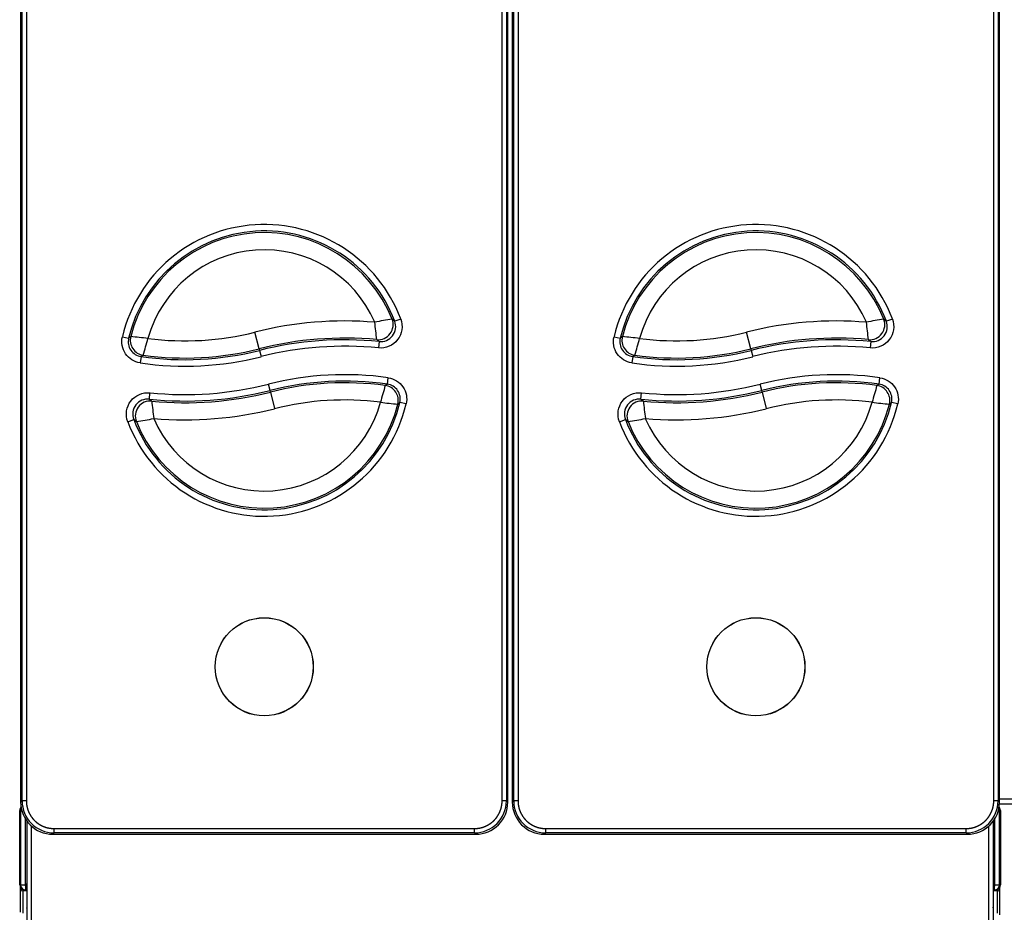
# Model space of a CAD drawing. Header units: millimetres. Extents: x 0 to 287, y 0 to 200.
# Tile 3 of 41: x 31 to 53, y 47 to 68. Entities that reach past the tile are written whole.
import ezdxf

# ---------------------------------------------------------------- set-up
doc = ezdxf.new("R2010")
doc.units = ezdxf.units.MM
doc.layers.add('130.666_BW4C_CTM', color=7, linetype='Continuous')
doc.layers.add('Standard', color=7, linetype='Continuous')

# ---------------------------------------------------------------- blocks, each defined once
blk = doc.blocks.new('SE1')
at = {"layer": '130.666_BW4C_CTM', "color": 7, "linetype": 'Continuous'}
for p, q in [((30.591, 89.622), (30.591, 49.474)), ((30.624, 49.507), (30.624, 89.588)), ((30.724, 89.588), (30.724, 49.507)), ((41.804, 49.507), (41.804, 89.588)), ((41.904, 89.588), (41.904, 49.507)), ((41.937, 49.474), (41.937, 89.622)), ((42.041, 89.622), (42.041, 49.474)), ((42.074, 49.507), (42.074, 89.588)), ((42.174, 89.588), (42.174, 49.507)), ((53.254, 49.507), (53.254, 89.588)), ((53.354, 89.588), (53.354, 49.507)), ((53.387, 49.474), (53.387, 89.622)), ((39.442, 60.724), (39.302, 60.672)), ((50.892, 60.724), (50.752, 60.672)), ((32.96, 60.313), (33.106, 60.278)), ((36.144, 60.031), (36.046, 60.418)), ((44.41, 60.313), (44.556, 60.278)), ((47.594, 60.031), (47.496, 60.418)), ((38.94, 60.2), (38.925, 60.051)), ((50.39, 60.2), (50.375, 60.051)), ((33.396, 59.851), (33.374, 59.703)), ((36.144, 60.031), (36.153, 59.993)), ((36.153, 59.993), (36.19, 59.848)), ((44.846, 59.851), (44.824, 59.703)), ((47.594, 60.031), (47.603, 59.993)), ((47.603, 59.993), (47.64, 59.848)), ((36.399, 59.062), (36.362, 59.207)), ((39.131, 59.208), (39.152, 59.356)), ((47.849, 59.062), (47.812, 59.207)), ((50.581, 59.208), (50.602, 59.356)), ((33.588, 58.858), (33.603, 59.007)), ((36.408, 59.024), (36.399, 59.062)), ((36.408, 59.024), (36.506, 58.637)), ((45.038, 58.858), (45.053, 59.007)), ((47.858, 59.024), (47.849, 59.062)), ((47.858, 59.024), (47.956, 58.637)), ((39.569, 58.746), (39.423, 58.781)), ((51.019, 58.746), (50.873, 58.781)), ((33.084, 58.334), (33.225, 58.386)), ((44.534, 58.334), (44.675, 58.386)), ((53.387, 49.557), (69.754, 49.557)), ((30.591, 49.474), (30.624, 49.507)), ((30.724, 49.507), (30.624, 49.507)), ((41.904, 49.507), (41.804, 49.507)), ((41.904, 49.507), (41.937, 49.474)), ((42.041, 49.474), (42.074, 49.507)), ((42.174, 49.507), (42.074, 49.507)), ((53.354, 49.507), (53.254, 49.507)), ((53.354, 49.507), (53.387, 49.474)), ((69.754, 49.432), (53.379, 49.432)), ((30.569, 47.552), (30.569, 49.282)), ((30.569, 49.282), (30.59, 49.282)), ((30.631, 49.264), (30.589, 49.264)), ((30.589, 49.264), (30.589, 47.55)), ((30.707, 47.558), (30.707, 49.1)), ((53.271, 49.1), (53.271, 47.558)), ((53.389, 49.264), (53.346, 49.264)), ((53.387, 49.282), (53.409, 49.282)), ((53.389, 47.55), (53.389, 49.264)), ((53.409, 49.282), (53.409, 47.552)), ((30.739, 41.116), (30.739, 49.052)), ((30.839, 48.927), (30.839, 41.113)), ((31.368, 48.863), (41.159, 48.863)), ((31.368, 48.763), (31.368, 48.863)), ((41.159, 48.763), (41.159, 48.863)), ((42.818, 48.863), (52.609, 48.863)), ((42.818, 48.763), (42.818, 48.863)), ((52.609, 48.763), (52.609, 48.863)), ((53.139, 41.113), (53.139, 48.927)), ((53.239, 49.052), (53.239, 41.116)), ((31.368, 48.763), (31.335, 48.729)), ((31.335, 48.729), (41.192, 48.729)), ((41.159, 48.763), (31.368, 48.763)), ((41.192, 48.729), (41.159, 48.763)), ((42.818, 48.763), (42.785, 48.729)), ((42.785, 48.729), (52.642, 48.729)), ((52.609, 48.763), (42.818, 48.763)), ((52.642, 48.729), (52.609, 48.763)), ((30.589, 47.552), (30.569, 47.552)), ((30.589, 47.55), (30.7, 47.55)), ((30.589, 47.452), (30.589, 47.486)), ((30.7, 47.55), (30.707, 47.558)), ((30.702, 47.552), (30.716, 47.552)), ((30.707, 47.558), (30.739, 47.59)), ((30.714, 47.55), (30.707, 47.543)), ((30.707, 47.543), (30.707, 47.432)), ((30.739, 47.575), (30.714, 47.55)), ((30.739, 47.55), (30.714, 47.55)), ((53.239, 47.59), (53.271, 47.558)), ((53.264, 47.55), (53.239, 47.575)), ((53.264, 47.55), (53.239, 47.55)), ((53.262, 47.552), (53.276, 47.552)), ((53.271, 47.543), (53.264, 47.55)), ((53.271, 47.558), (53.278, 47.55)), ((53.271, 47.432), (53.271, 47.543)), ((53.278, 47.55), (53.389, 47.55)), ((53.409, 47.552), (53.389, 47.552)), ((53.389, 47.486), (53.389, 47.452)), ((30.589, 47.433), (30.589, 47.452)), ((30.589, 47.452), (30.623, 47.452)), ((30.589, 46.912), (30.589, 47.433)), ((30.639, 47.443), (30.639, 47.414)), ((30.639, 47.414), (30.639, 46.894)), ((30.739, 47.414), (30.639, 47.414)), ((30.689, 47.432), (30.689, 47.434)), ((30.707, 47.432), (30.689, 47.432)), ((30.739, 47.43), (30.706, 47.43)), ((30.707, 47.432), (30.739, 47.432)), ((53.239, 47.432), (53.271, 47.432)), ((53.271, 47.43), (53.239, 47.43)), ((53.339, 47.414), (53.239, 47.414)), ((53.289, 47.432), (53.271, 47.432)), ((53.289, 47.434), (53.289, 47.432)), ((53.339, 47.414), (53.339, 47.443)), ((53.339, 46.894), (53.339, 47.414)), ((53.389, 47.452), (53.354, 47.452)), ((53.389, 47.452), (53.389, 47.433)), ((53.389, 47.433), (53.389, 46.912)), ((30.739, 46.988), (30.738, 47.014)), ((53.239, 47.014), (53.239, 46.988)), ((53.389, 46.912), (53.389, 46.856))]:
    blk.add_line(p, q, dxfattribs=at)
for centre, radius in [((36.264, 52.628), 1.143), ((36.264, 52.628), 1.141), ((47.714, 52.628), 1.143), ((47.714, 52.628), 1.141)]:
    blk.add_circle(centre, radius, dxfattribs=at)
for centre, radius, start, end in [((36.264, 59.528), 3.396, 20.6358, 166.6287), ((47.714, 59.528), 3.396, 20.6358, 166.6287), ((36.264, 59.528), 3.246, 20.6358, 166.6287), ((36.264, 59.528), 3.208, 21.875, 165.7844), ((47.714, 59.528), 3.246, 20.6358, 166.6287), ((47.714, 59.528), 3.208, 21.875, 165.7844), ((36.264, 59.528), 2.808, 23.5469, 164.6386), ((47.714, 59.528), 2.808, 23.5469, 164.6386), ((38.138, 52.123), 8.555, 85.3064, 104.1497), ((40.438, 53.013), 7.802, 98.8269, 101.8333), ((18.624, 58.15), 20.368, 5.9015, 7.0492), ((38.975, 60.548), 0.35, 264.2484, 20.7185), ((49.588, 52.123), 8.555, 85.3064, 104.1497), ((51.888, 53.013), 7.802, 98.8269, 101.8333), ((30.074, 58.15), 20.368, 5.9015, 7.0492), ((50.425, 60.548), 0.35, 264.2484, 20.7185), ((43.117, 47.198), 16.472, 127.2157, 127.4281), ((32.01, 47.982), 12.386, 82.831, 84.7016), ((34.415, 66.89), 6.674, 262.6093, 284.1497), ((54.567, 47.198), 16.472, 127.2157, 127.4281), ((43.46, 47.982), 12.386, 82.831, 84.7016), ((45.865, 66.89), 6.674, 262.6093, 284.1497), ((33.446, 60.197), 0.35, 166.6054, 261.7879), ((-0.345, 69.721), 35.194, 343.7672, 344.425), ((38.138, 52.123), 8.156, 84.7512, 104.1497), ((38.138, 52.123), 8.117, 84.3311, 104.1497), ((38.138, 52.123), 7.967, 84.3311, 104.1497), ((44.896, 60.197), 0.35, 166.6054, 261.7879), ((11.105, 69.721), 35.194, 343.7672, 344.425), ((49.588, 52.123), 8.156, 84.7512, 104.1497), ((49.588, 52.123), 8.117, 84.3311, 104.1497), ((49.588, 52.123), 7.967, 84.3311, 104.1497), ((34.415, 66.89), 7.113, 261.7647, 284.1497), ((34.415, 66.89), 7.074, 262.1249, 284.1497), ((45.865, 66.89), 7.113, 261.7647, 284.1497), ((45.865, 66.89), 7.074, 262.1249, 284.1497), ((34.415, 66.89), 7.263, 261.7647, 284.1497), ((45.865, 66.89), 7.263, 261.7647, 284.1497), ((38.138, 52.165), 7.263, 81.9716, 104.1497), ((49.588, 52.165), 7.263, 81.9716, 104.1497), ((34.415, 66.932), 7.967, 264.1543, 284.1497), ((38.138, 52.165), 7.113, 81.9716, 104.1497), ((38.138, 52.165), 7.074, 82.3327, 104.1497), ((72.856, 49.462), 35.144, 163.9548, 164.6135), ((39.082, 58.861), 0.35, 346.6756, 81.995), ((45.865, 66.932), 7.967, 264.1543, 284.1497), ((49.588, 52.165), 7.113, 81.9716, 104.1497), ((49.588, 52.165), 7.074, 82.3327, 104.1497), ((84.306, 49.462), 35.144, 163.9548, 164.6135), ((50.532, 58.861), 0.35, 346.6756, 81.995), ((34.415, 66.932), 8.117, 264.1543, 284.1497), ((34.415, 66.932), 8.156, 264.5755, 284.1497), ((45.865, 66.932), 8.117, 264.1543, 284.1497), ((45.865, 66.932), 8.156, 264.5755, 284.1497), ((36.264, 59.528), 3.396, 200.5804, 346.6989), ((33.552, 58.51), 0.35, 84.0711, 200.6636), ((36.264, 59.528), 3.246, 200.5804, 346.6989), ((36.264, 59.528), 3.208, 201.8226, 345.8526), ((53.847, 60.849), 20.305, 185.7521, 186.9034), ((36.264, 59.528), 2.808, 203.4987, 344.704), ((38.138, 52.165), 6.674, 82.8184, 104.1497), ((40.496, 71.053), 12.361, 262.9169, 264.7913), ((29.403, 71.808), 16.435, 307.3523, 307.5656), ((47.714, 59.528), 3.396, 200.5804, 346.6989), ((45.002, 58.51), 0.35, 84.0711, 200.6636), ((47.714, 59.528), 3.246, 200.5804, 346.6989), ((47.714, 59.528), 3.208, 201.8226, 345.8526), ((65.297, 60.849), 20.305, 185.7521, 186.9034), ((47.714, 59.528), 2.808, 203.4987, 344.704), ((49.588, 52.165), 6.674, 82.8184, 104.1497), ((51.946, 71.053), 12.361, 262.9169, 264.7913), ((40.853, 71.808), 16.435, 307.3523, 307.5656), ((34.415, 66.932), 8.555, 265.132, 284.1497), ((45.865, 66.932), 8.555, 265.132, 284.1497), ((32.102, 66.032), 7.787, 278.744, 281.7564), ((43.552, 66.032), 7.787, 278.744, 281.7564), ((30.689, 49.282), 0.12, 130.9325, 180), ((30.707, 49.264), 0.118, 140.3141, 180), ((31.335, 49.474), 0.744, 179.9961, 270.0039), ((31.368, 49.507), 0.745, 180.0026, 269.9974), ((41.159, 49.507), 0.745, 270.0026, 359.9974), ((41.192, 49.474), 0.744, 269.9961, 0.0039), ((42.785, 49.474), 0.744, 179.9961, 270.0039), ((42.818, 49.507), 0.745, 180.0026, 269.9974), ((52.609, 49.507), 0.745, 270.0026, 359.9974), ((52.642, 49.474), 0.744, 269.9961, 0.0039), ((53.271, 49.264), 0.118, 0, 39.8625), ((53.289, 49.282), 0.12, 0, 48.9456), ((30.689, 47.552), 0.12, 180, 270), ((30.707, 47.55), 0.118, 180, 270), ((30.707, 47.55), 0.018, 180, 270), ((53.271, 47.55), 0.018, 270, 0), ((53.271, 47.55), 0.118, 270, 0), ((53.289, 47.552), 0.12, 270, 0)]:
    blk.add_arc(centre, radius, start, end, dxfattribs=at)
for centre, major_axis, ratio, start_param, end_param in [((38.916, 60.592), (0.209, 0.281), 0.998742, 3.690851, 5.733927), ((-1331.95, -105.445), (1372.409, 164.239), 0.039561, 0.036622, 0.037685), ((50.366, 60.592), (0.209, 0.281), 0.998742, 3.690851, 5.733927), ((-1320.5, -105.445), (1372.409, 164.239), 0.039561, 0.036622, 0.037685), ((33.493, 60.229), (0.195, -0.29), 0.99923, 3.872043, 5.552735), ((44.943, 60.229), (0.195, -0.29), 0.99923, 3.872043, 5.552735), ((-1557.672, -335.759), (1597.724, 394.363), 0.037926, 0.029115, 0.030012), ((-1546.222, -335.759), (1597.724, 394.363), 0.037926, 0.029115, 0.030012), ((2915.283, 744.508), (-2883.493, -686.473), 0.012868, -0.03709, -0.036581), ((2926.733, 744.508), (-2883.493, -686.473), 0.012868, -0.03709, -0.036581), ((-2723.837, -606.678), (2764.566, 667.699), 0.013085, -0.03782, -0.037299), ((39.035, 58.829), (-0.196, 0.29), 0.999228, 3.870825, 5.553953), ((-2712.383, -606.677), (2764.561, 667.698), 0.013085, -0.03782, -0.037299), ((50.485, 58.829), (-0.196, 0.29), 0.999228, 3.870825, 5.553953), ((33.611, 58.465), (-0.21, -0.28), 0.998738, 3.689776, 5.735002), ((1608.569, 444.183), (-1576.089, -383.728), 0.038134, 0.029345, 0.03025), ((45.061, 58.465), (-0.21, -0.28), 0.998738, 3.689776, 5.735002), ((1620.018, 444.183), (-1576.088, -383.728), 0.038134, 0.029345, 0.03025), ((1402.454, 220.421), (-1370.382, -160.156), 0.039535, 0.036657, 0.037723), ((1413.905, 220.421), (-1370.382, -160.156), 0.039535, 0.036657, 0.037723), ((30.639, 47.433), (-0.05, 0), 0.374607, 0, 1.570796), ((53.339, 47.433), (-0.05, 0), 0.374607, 1.570796, 3.141593), ((30.939, 47.014), (0.146, -0.139), 0.985982, 3.833131, 3.908929), ((53.039, 47.014), (-0.146, -0.139), 0.985982, 2.374256, 2.450054)]:
    blk.add_ellipse(centre, major_axis=major_axis, ratio=ratio, start_param=start_param, end_param=end_param, dxfattribs=at)
for points, degree, knots in [([(39.442, 60.724), (39.502, 60.565), (39.475, 60.379), (39.267, 60.108), (39.095, 60.034), (38.925, 60.051)], 3, [0, 0, 0, 0, 0.5, 0.5, 1, 1, 1, 1]), ([(50.892, 60.724), (50.952, 60.565), (50.925, 60.379), (50.717, 60.108), (50.545, 60.034), (50.375, 60.051)], 3, [0, 0, 0, 0, 0.5, 0.5, 1, 1, 1, 1]), ([(33.374, 59.703), (33.237, 59.723), (33.11, 59.803), (32.955, 60.03), (32.928, 60.178), (32.96, 60.313)], 3, [0, 0, 0, 0, 0.5, 0.5, 1, 1, 1, 1]), ([(44.824, 59.703), (44.687, 59.723), (44.56, 59.803), (44.405, 60.03), (44.378, 60.178), (44.41, 60.313)], 3, [0, 0, 0, 0, 0.5, 0.5, 1, 1, 1, 1]), ([(39.152, 59.356), (39.29, 59.337), (39.417, 59.257), (39.573, 59.029), (39.601, 58.881), (39.569, 58.746)], 3, [0, 0, 0, 0, 0.5, 0.5, 1, 1, 1, 1]), ([(50.602, 59.356), (50.74, 59.337), (50.867, 59.257), (51.023, 59.029), (51.051, 58.881), (51.019, 58.746)], 3, [0, 0, 0, 0, 0.5, 0.5, 1, 1, 1, 1]), ([(33.084, 58.334), (33.024, 58.494), (33.052, 58.679), (33.261, 58.95), (33.433, 59.024), (33.603, 59.007)], 3, [0, 0, 0, 0, 0.5, 0.5, 1, 1, 1, 1]), ([(44.534, 58.334), (44.474, 58.494), (44.502, 58.679), (44.711, 58.95), (44.883, 59.024), (45.053, 59.007)], 3, [0, 0, 0, 0, 0.5, 0.5, 1, 1, 1, 1]), ([(30.724, 49.507), (30.724, 49.444), (30.736, 49.381), (30.748, 49.319), (30.773, 49.26), (30.797, 49.202), (30.832, 49.149), (30.868, 49.096), (30.912, 49.051), (30.957, 49.006), (31.01, 48.971), (31.063, 48.936), (31.122, 48.912), (31.18, 48.887), (31.243, 48.875), (31.305, 48.863), (31.368, 48.863)], 2, [0, 0, 0, 0.125, 0.125, 0.25, 0.25, 0.375, 0.375, 0.5, 0.5, 0.625, 0.625, 0.75, 0.75, 0.875, 0.875, 1, 1, 1]), ([(41.159, 48.863), (41.223, 48.863), (41.285, 48.875), (41.347, 48.887), (41.406, 48.912), (41.465, 48.936), (41.517, 48.971), (41.57, 49.006), (41.615, 49.051), (41.66, 49.096), (41.695, 49.149), (41.73, 49.202), (41.755, 49.26), (41.779, 49.319), (41.791, 49.381), (41.804, 49.444), (41.804, 49.507)], 2, [0, 0, 0, 0.125, 0.125, 0.25, 0.25, 0.375, 0.375, 0.5, 0.5, 0.625, 0.625, 0.75, 0.75, 0.875, 0.875, 1, 1, 1]), ([(42.174, 49.507), (42.174, 49.444), (42.186, 49.381), (42.198, 49.319), (42.223, 49.26), (42.247, 49.202), (42.282, 49.149), (42.318, 49.096), (42.362, 49.051), (42.407, 49.006), (42.46, 48.971), (42.513, 48.936), (42.572, 48.912), (42.63, 48.887), (42.693, 48.875), (42.755, 48.863), (42.818, 48.863)], 2, [0, 0, 0, 0.125, 0.125, 0.25, 0.25, 0.375, 0.375, 0.5, 0.5, 0.625, 0.625, 0.75, 0.75, 0.875, 0.875, 1, 1, 1]), ([(52.609, 48.863), (52.673, 48.863), (52.735, 48.875), (52.797, 48.887), (52.856, 48.912), (52.915, 48.936), (52.967, 48.971), (53.02, 49.006), (53.065, 49.051), (53.11, 49.096), (53.145, 49.149), (53.18, 49.202), (53.205, 49.26), (53.229, 49.319), (53.241, 49.381), (53.254, 49.444), (53.254, 49.507)], 2, [0, 0, 0, 0.125, 0.125, 0.25, 0.25, 0.375, 0.375, 0.5, 0.5, 0.625, 0.625, 0.75, 0.75, 0.875, 0.875, 1, 1, 1])]:
    blk.add_open_spline(points, degree=degree, knots=knots, dxfattribs=at)

msp = doc.modelspace()

# ---------------------------------------------------------------- block references
at = {"layer": 'Standard'}
msp.add_blockref('SE1', (0, 0), dxfattribs=at)

doc.saveas('drawing.dxf')
